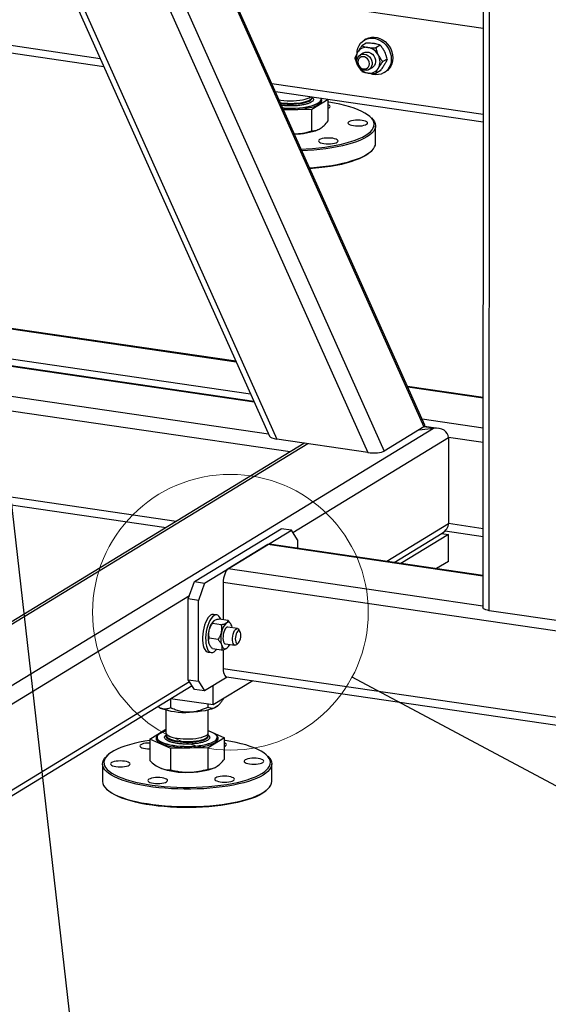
# Model space of a CAD drawing. Header units: millimetres. Extents: x 5 to 589, y 5 to 415.
# Tile 20 of 85: x 168 to 185, y 270 to 301. Entities that reach past the tile are written whole.
import ezdxf

# ---------------------------------------------------------------- set-up
doc = ezdxf.new("R2010")
doc.units = ezdxf.units.MM
doc.layers.add('TRAIT-FORT', color=4, linetype='Continuous', lineweight=25)
doc.dimstyles.new('SLDDIMSTYLE4', dxfattribs={"dimtxt": 0.18, "dimasz": 2, "dimexe": 0, "dimexo": 0.0625, "dimgap": 0, "dimtad": 0, "dimtih": 1, "dimtoh": 1, "dimdec": 0, "dimrnd": 1e-09, "dimzin": 0, "dimdsep": 46, "dimtxsty": 'Standard', "dimblk1": 'NONE', "dimblk2": 'NONE', "dimsah": 1, "dimcen": 0.09, "dimadec": 0, "dimazin": 0, "dimtfac": 2, "dimtdec": 0, "dimtofl": 0, "dimtmove": 0, "dimatfit": 3, "dimldrblk": 'NONE', "dimfxl": 1, "dimfrac": 2, "dimtolj": 1, "dimtzin": 0, "dimarcsym": 0})

# ---------------------------------------------------------------- blocks, each defined once
blk = doc.blocks.new('_None')

msp = doc.modelspace()

# ---------------------------------------------------------------- linework, layer by layer
at = {"color": 7, "linetype": 'Continuous', "lineweight": 18}
msp.add_circle((174.842, 282.255), 4.25, dxfattribs=at)
at = {"layer": 'TRAIT-FORT', "color": 4, "linetype": 'Continuous', "lineweight": 25}
for p, q in [((169.152, 303.07), (176.048, 287.68)), ((169.352, 303.041), (176.275, 287.59)), ((172.158, 302.631), (179.081, 287.18)), ((172.717, 302.55), (179.584, 287.222)), ((174.382, 302.307), (180.806, 287.968)), ((180.835, 288.022), (174.439, 302.299)), ((174.843, 301.397), (182.632, 300.26)), ((182.632, 301.071), (182.628, 282.397)), ((160.223, 300.875), (170.83, 299.326)), ((182.823, 282.303), (182.827, 300.978)), ((159.911, 300.684), (170.943, 299.074)), ((179.016, 299.916), (178.969, 299.887)), ((179.032, 299.794), (178.897, 299.712)), ((179.46, 299.732), (179.326, 299.649)), ((178.947, 299.492), (178.842, 299.428)), ((179.675, 299.306), (179.54, 299.224)), ((179.114, 298.982), (179.219, 299.046)), ((179.46, 298.943), (179.325, 298.861)), ((179.58, 298.885), (179.628, 298.914)), ((176.116, 298.555), (182.631, 297.604)), ((176.229, 298.302), (182.631, 297.368)), ((177.86, 298.057), (177.353, 297.748)), ((177.36, 298.108), (177.36, 298.134)), ((177.636, 298.063), (177.636, 298.067)), ((177.837, 298.067), (177.86, 298.057)), ((177.86, 297.4), (177.86, 298.057)), ((177.353, 297.748), (176.485, 297.73)), ((177.353, 297.09), (177.353, 297.748)), ((179.186, 297.492), (179.145, 297.53)), ((177.549, 297.129), (177.554, 297.132)), ((179.316, 296.71), (179.317, 297.249)), ((179.144, 296.429), (179.186, 296.466)), ((175.014, 289.988), (158.813, 292.353)), ((175.023, 289.967), (158.822, 292.332)), ((175.466, 288.978), (159.265, 291.343)), ((175.568, 288.752), (159.366, 291.117)), ((175.577, 288.731), (159.375, 291.096)), ((176.02, 287.743), (159.818, 290.108)), ((176.685, 287.198), (160.033, 289.629)), ((182.629, 288.876), (180.3, 289.216)), ((182.629, 288.856), (180.31, 289.195)), ((182.629, 287.933), (180.752, 288.207)), ((159.828, 274.95), (181.099, 287.925)), ((180.806, 287.968), (179.584, 287.222)), ((180.663, 287.881), (181.099, 287.925)), ((181.099, 287.925), (180.806, 287.968)), ((181.251, 287.922), (180.827, 287.984)), ((177.107, 287.455), (164.462, 279.742)), ((164.489, 279.683), (177.224, 287.451)), ((179.081, 287.18), (176.275, 287.59)), ((176.765, 284.713), (181.564, 287.641)), ((181.564, 287.641), (181.563, 284.985)), ((182.629, 287.485), (181.564, 287.641)), ((173.172, 285.055), (161.306, 286.787)), ((161.419, 286.534), (172.859, 284.864)), ((179.661, 283.824), (181.563, 284.985)), ((182.629, 284.829), (181.563, 284.985)), ((173.735, 283.197), (176.408, 284.828)), ((174.048, 283.151), (176.721, 284.782)), ((176.721, 284.782), (176.408, 284.828)), ((176.912, 284.484), (176.721, 284.782)), ((179.887, 283.791), (181.368, 284.694)), ((181.351, 284.684), (181.563, 284.653)), ((181.458, 284.764), (182.629, 284.593)), ((182.628, 283.391), (176.045, 284.352)), ((176.912, 284.484), (176.912, 284.225)), ((181.563, 284.653), (180.1, 283.76)), ((181.563, 283.823), (181.563, 284.653)), ((175.995, 284.34), (174.773, 283.594)), ((182.628, 283.371), (175.995, 284.34)), ((181.563, 283.823), (181.197, 283.6)), ((182.628, 282.447), (174.773, 283.594)), ((173.544, 282.666), (173.735, 283.197)), ((173.735, 283.197), (174.048, 283.151)), ((174.048, 283.151), (173.857, 282.62)), ((221.572, 276.315), (174.62, 283.169)), ((174.62, 283.169), (174.62, 282.027)), ((159.987, 274.479), (173.582, 282.772)), ((173.857, 282.62), (173.544, 282.666)), ((173.544, 280.176), (173.544, 282.666)), ((173.856, 280.13), (173.857, 282.62)), ((185.323, 281.939), (182.823, 282.303)), ((174.313, 281.971), (174.31, 281.968)), ((174.421, 282.175), (174.323, 282.189)), ((174.771, 282.005), (174.496, 282.045)), ((174.562, 281.871), (174.286, 281.911)), ((175.057, 281.752), (174.764, 281.795)), ((174.859, 281.888), (174.852, 281.899)), ((175.141, 281.652), (175.103, 281.716)), ((174.46, 281.411), (174.184, 281.451)), ((174.154, 281.027), (174.251, 281.013)), ((174.204, 281.243), (174.211, 281.231)), ((174.567, 281.085), (174.291, 281.126)), ((174.62, 281.1), (174.62, 280.513)), ((174.689, 281.279), (174.982, 281.236)), ((174.729, 281.144), (174.748, 281.16)), ((174.75, 281.16), (174.753, 281.163)), ((175.036, 281.258), (175.09, 281.308)), ((221.571, 273.659), (174.62, 280.513)), ((159.987, 271.823), (173.582, 280.116)), ((173.544, 280.176), (173.856, 280.13)), ((173.735, 279.877), (173.544, 280.176)), ((173.856, 280.13), (174.047, 279.832)), ((174.747, 280.258), (174.047, 279.832)), ((175.532, 280.144), (174.307, 279.397)), ((174.722, 280.262), (221.674, 273.408)), ((159.92, 271.611), (173.661, 279.993)), ((174.047, 279.832), (173.735, 279.877)), ((174.307, 279.397), (174.307, 279.99)), ((174.307, 279.397), (172.997, 279.588)), ((173.001, 279.306), (173.001, 279.587)), ((172.856, 279.242), (172.856, 278.543)), ((174.153, 279.33), (174.153, 279.419)), ((174.16, 278.543), (174.161, 279.242)), ((174.458, 279.375), (174.468, 279.383)), ((172.356, 278.341), (172.856, 278.646)), ((174.16, 278.609), (174.66, 278.388)), ((173.001, 278.055), (172.356, 278.341)), ((172.356, 278.341), (172.356, 277.683)), ((172.58, 278.398), (172.58, 278.393)), ((172.603, 278.458), (172.598, 278.454)), ((172.856, 278.464), (172.856, 278.439)), ((174.66, 278.388), (174.153, 278.078)), ((174.16, 278.439), (174.16, 278.464)), ((174.419, 278.453), (174.414, 278.458)), ((174.436, 278.393), (174.436, 278.397)), ((174.66, 277.73), (174.66, 278.388)), ((174.153, 278.078), (173.001, 278.055)), ((173.001, 277.397), (173.001, 278.055)), ((174.153, 277.421), (174.153, 278.078)), ((171.071, 277.861), (171.03, 277.824)), ((175.986, 277.823), (175.945, 277.86)), ((170.899, 277.58), (170.899, 277.041)), ((174.349, 277.46), (174.355, 277.462)), ((176.117, 277.04), (176.117, 277.579)), ((171.03, 276.798), (171.071, 276.76)), ((175.945, 276.759), (175.986, 276.797))]:
    msp.add_line(p, q, dxfattribs=at)
at = {"layer": 'TRAIT-FORT', "color": 4, "linetype": 'Continuous', "lineweight": 25, "flags": 128}
for points in [[(178.747, 299.489), (178.754, 299.552), (178.775, 299.639), (178.81, 299.718), (178.857, 299.789), (178.916, 299.849), (178.984, 299.896), (179.061, 299.929), (179.143, 299.947), (179.229, 299.95), (179.316, 299.938), (179.402, 299.911), (179.484, 299.869), (179.561, 299.814), (179.63, 299.747), (179.689, 299.671), (179.737, 299.586), (179.772, 299.497), (179.794, 299.404), (179.801, 299.311), (179.795, 299.219), (179.773, 299.133), (179.739, 299.053), (179.691, 298.982), (179.633, 298.922), (179.564, 298.875), (179.488, 298.842), (179.405, 298.824), (179.319, 298.821), (179.232, 298.833), (179.146, 298.861), (179.125, 298.87)], [(179.016, 299.916), (179.032, 299.925), (179.109, 299.958), (179.191, 299.977), (179.277, 299.98), (179.364, 299.967), (179.45, 299.94), (179.532, 299.898), (179.609, 299.843), (179.678, 299.776), (179.737, 299.7), (179.785, 299.616), (179.82, 299.526), (179.842, 299.433), (179.849, 299.34), (179.842, 299.248), (179.821, 299.162), (179.786, 299.082), (179.739, 299.011), (179.68, 298.952), (179.628, 298.914)], [(178.744, 299.239), (178.751, 299.3), (178.773, 299.355), (178.807, 299.401), (178.853, 299.434), (178.906, 299.453), (178.964, 299.456), (179.022, 299.443), (179.078, 299.416), (179.128, 299.375), (179.168, 299.324), (179.196, 299.265), (179.211, 299.202), (179.211, 299.14), (179.196, 299.082), (179.168, 299.031), (179.128, 298.991), (179.078, 298.965), (179.022, 298.954), (178.963, 298.959), (178.906, 298.979), (178.853, 299.013), (178.807, 299.06), (178.773, 299.115), (178.751, 299.176), (178.744, 299.239)], [(178.774, 299.213), (178.781, 299.16), (178.802, 299.108), (178.834, 299.063), (178.877, 299.028), (178.925, 299.006), (178.975, 298.999), (179.023, 299.007), (179.065, 299.03), (179.097, 299.065), (179.118, 299.11), (179.125, 299.162), (179.118, 299.216), (179.097, 299.267), (179.065, 299.312), (179.023, 299.347), (178.975, 299.369), (178.925, 299.376), (178.877, 299.368), (178.834, 299.346), (178.802, 299.31), (178.781, 299.265), (178.774, 299.213)], [(178.947, 299.492), (178.997, 299.513), (179.054, 299.521), (179.113, 299.512), (179.17, 299.488), (179.221, 299.451), (179.264, 299.402), (179.295, 299.344), (179.313, 299.282), (179.317, 299.219), (179.306, 299.16), (179.281, 299.107), (179.244, 299.064), (179.219, 299.046)], [(176.342, 298.051), (176.399, 298.041), (176.491, 298.029), (176.587, 298.021), (176.686, 298.018), (176.786, 298.019), (176.884, 298.025), (176.978, 298.035), (177.065, 298.05), (177.144, 298.068), (177.213, 298.089), (177.27, 298.114), (177.314, 298.14), (177.318, 298.143)], [(176.38, 297.966), (176.422, 297.959), (176.514, 297.948), (176.612, 297.941), (176.711, 297.939), (176.811, 297.942), (176.908, 297.949), (177, 297.96), (177.086, 297.975), (177.163, 297.994), (177.229, 298.016), (177.282, 298.042), (177.323, 298.069), (177.349, 298.098), (177.36, 298.127), (177.36, 298.137)], [(176.392, 297.938), (176.399, 297.937), (176.491, 297.925), (176.587, 297.917), (176.686, 297.914), (176.786, 297.915), (176.884, 297.921), (176.978, 297.931), (177.065, 297.946), (177.144, 297.964), (177.213, 297.985), (177.27, 298.01), (177.314, 298.037), (177.344, 298.065), (177.358, 298.095), (177.36, 298.111)], [(176.454, 297.801), (176.496, 297.798), (176.613, 297.792), (176.732, 297.79), (176.851, 297.793), (176.967, 297.801), (177.079, 297.813), (177.184, 297.829), (177.282, 297.849), (177.371, 297.873), (177.449, 297.9), (177.514, 297.93), (177.566, 297.962), (177.604, 297.995), (177.628, 298.03), (177.636, 298.065), (177.63, 298.098)], [(176.456, 297.797), (176.496, 297.793), (176.613, 297.788), (176.732, 297.786), (176.851, 297.789), (176.967, 297.797), (177.079, 297.809), (177.184, 297.825), (177.282, 297.845), (177.371, 297.869), (177.449, 297.896), (177.514, 297.926), (177.566, 297.957), (177.604, 297.991), (177.628, 298.026), (177.636, 298.061), (177.636, 298.063)], [(177.569, 297.908), (177.616, 297.942), (177.648, 297.977), (177.664, 298.014), (177.665, 298.05), (177.65, 298.087), (177.644, 298.096)], [(176.474, 297.757), (176.549, 297.752), (176.672, 297.748), (176.794, 297.749), (176.916, 297.755), (177.034, 297.765), (177.146, 297.779), (177.252, 297.798), (177.348, 297.821), (177.434, 297.847), (177.508, 297.876), (177.569, 297.908)], [(179.012, 296.955), (179.093, 297.009), (179.159, 297.065), (179.21, 297.122), (179.246, 297.181), (179.267, 297.24), (179.273, 297.299), (179.263, 297.358), (179.238, 297.417), (179.197, 297.475), (179.142, 297.532), (179.072, 297.588), (178.988, 297.641), (178.89, 297.693), (178.779, 297.742), (178.655, 297.789), (178.52, 297.832), (178.374, 297.873), (178.217, 297.909), (178.052, 297.942), (177.879, 297.972), (177.86, 297.974)], [(177.86, 297.79), (177.888, 297.804), (177.911, 297.824), (177.919, 297.844), (177.912, 297.864), (177.89, 297.883), (177.86, 297.898)], [(179.042, 297.293), (179.064, 297.312), (179.072, 297.333), (179.065, 297.353), (179.043, 297.372), (179.007, 297.389), (178.959, 297.404), (178.902, 297.415), (178.838, 297.421), (178.77, 297.424), (178.702, 297.422), (178.638, 297.415), (178.58, 297.404), (178.531, 297.39), (178.495, 297.373), (178.472, 297.354), (178.464, 297.334), (178.471, 297.313), (178.493, 297.294), (178.529, 297.277), (178.577, 297.263), (178.634, 297.252), (178.699, 297.245), (178.766, 297.242), (178.834, 297.244), (178.899, 297.251), (178.956, 297.262), (179.005, 297.276), (179.042, 297.293)], [(179.186, 297.492), (179.191, 297.488), (179.245, 297.43), (179.284, 297.372), (179.308, 297.313), (179.316, 297.253), (179.31, 297.193), (179.288, 297.134), (179.251, 297.076), (179.199, 297.018), (179.132, 296.962), (179.051, 296.907)], [(177.023, 296.532), (177.18, 296.539), (177.374, 296.552), (177.564, 296.57), (177.749, 296.592), (177.928, 296.618), (178.099, 296.648), (178.262, 296.682), (178.415, 296.72), (178.558, 296.761), (178.691, 296.805), (178.811, 296.852), (178.918, 296.902), (179.012, 296.955)], [(179.051, 296.907), (178.957, 296.855), (178.849, 296.805), (178.729, 296.757), (178.597, 296.713), (178.453, 296.671), (178.3, 296.633), (178.137, 296.598), (177.966, 296.568), (177.787, 296.541), (177.602, 296.518), (177.412, 296.5), (177.217, 296.486), (177.047, 296.478)], [(178.135, 296.74), (178.157, 296.759), (178.166, 296.779), (178.158, 296.799), (178.136, 296.819), (178.1, 296.836), (178.052, 296.85), (177.995, 296.861), (177.931, 296.868), (177.863, 296.871), (177.795, 296.868), (177.731, 296.862), (177.673, 296.851), (177.624, 296.837), (177.588, 296.82), (177.565, 296.801), (177.557, 296.78), (177.564, 296.76), (177.586, 296.741), (177.622, 296.724), (177.67, 296.709), (177.727, 296.698), (177.792, 296.691), (177.859, 296.689), (177.927, 296.691), (177.992, 296.698), (178.05, 296.709), (178.098, 296.723), (178.135, 296.74)], [(179.051, 296.368), (179.132, 296.422), (179.199, 296.479), (179.251, 296.536), (179.288, 296.595), (179.31, 296.654), (179.316, 296.71)], [(177.283, 295.951), (177.412, 295.961), (177.602, 295.979), (177.787, 296.001), (177.966, 296.028), (178.137, 296.059), (178.3, 296.093), (178.453, 296.131), (178.596, 296.173), (178.729, 296.218), (178.849, 296.265), (178.957, 296.315), (179.051, 296.368)], [(179.012, 296.332), (178.918, 296.28), (178.811, 296.23), (178.69, 296.183), (178.558, 296.138), (178.415, 296.097), (178.262, 296.059), (178.099, 296.025), (177.928, 295.995), (177.749, 295.969), (177.564, 295.947), (177.374, 295.93), (177.295, 295.924)], [(179.144, 296.429), (179.093, 296.386), (179.012, 296.332)], [(176.045, 284.352), (176.025, 284.351), (175.995, 284.34)], [(174.773, 283.594), (174.743, 283.57), (174.715, 283.533), (174.688, 283.486), (174.665, 283.431), (174.646, 283.369), (174.632, 283.303), (174.623, 283.235), (174.62, 283.169)], [(182.823, 282.303), (182.765, 282.314), (182.715, 282.328), (182.675, 282.345), (182.647, 282.363), (182.631, 282.383), (182.628, 282.397)], [(174.323, 282.189), (174.315, 282.19), (174.274, 282.185), (174.231, 282.164), (174.189, 282.128), (174.148, 282.078), (174.11, 282.015), (174.075, 281.941), (174.044, 281.857), (174.019, 281.768), (174, 281.673), (173.987, 281.577), (173.981, 281.482), (173.982, 281.39), (173.99, 281.304), (174.005, 281.227), (174.026, 281.16), (174.053, 281.105), (174.086, 281.063), (174.122, 281.037), (174.154, 281.027)], [(174.55, 282.037), (174.548, 282.042), (174.521, 282.097), (174.489, 282.138), (174.452, 282.165), (174.413, 282.175), (174.371, 282.17), (174.329, 282.149), (174.287, 282.113), (174.246, 282.063), (174.207, 282), (174.172, 281.926), (174.142, 281.843), (174.116, 281.753), (174.097, 281.659), (174.084, 281.563), (174.079, 281.468), (174.08, 281.376), (174.088, 281.29), (174.103, 281.213), (174.124, 281.145), (174.151, 281.09), (174.183, 281.049), (174.219, 281.023), (174.259, 281.012), (174.3, 281.017), (174.343, 281.038), (174.385, 281.074), (174.414, 281.108)], [(174.882, 281.834), (174.869, 281.868), (174.853, 281.897), (174.835, 281.919), (174.815, 281.935), (174.794, 281.944), (174.771, 281.946), (174.748, 281.941), (174.724, 281.929)], [(174.764, 281.795), (174.739, 281.792), (174.711, 281.774), (174.683, 281.74), (174.658, 281.694), (174.637, 281.638), (174.622, 281.576), (174.614, 281.511), (174.612, 281.448), (174.618, 281.39), (174.631, 281.342), (174.649, 281.306), (174.673, 281.284), (174.689, 281.279)], [(174.897, 281.775), (174.893, 281.794), (174.882, 281.834)], [(175.036, 281.258), (175.028, 281.251), (175, 281.237), (174.972, 281.238), (174.948, 281.256), (174.928, 281.289), (174.914, 281.334), (174.906, 281.39), (174.906, 281.452), (174.912, 281.517), (174.926, 281.58), (174.945, 281.638), (174.969, 281.687), (174.996, 281.724), (175.025, 281.746), (175.053, 281.752), (175.08, 281.743), (175.102, 281.717), (175.103, 281.716)], [(175.164, 281.541), (175.16, 281.591), (175.15, 281.632), (175.133, 281.662), (175.113, 281.677), (175.089, 281.677), (175.065, 281.662), (175.041, 281.632), (175.021, 281.59), (175.005, 281.54), (174.995, 281.485), (174.992, 281.43), (174.996, 281.38), (175.006, 281.338), (175.023, 281.309), (175.044, 281.293), (175.067, 281.293), (175.092, 281.309), (175.115, 281.339), (175.135, 281.381), (175.151, 281.431), (175.161, 281.486), (175.164, 281.541)], [(174.204, 281.243), (174.194, 281.262), (174.18, 281.297)], [(174.571, 281.24), (174.584, 281.205), (174.6, 281.177), (174.618, 281.154), (174.638, 281.139), (174.66, 281.129), (174.682, 281.127), (174.705, 281.132), (174.729, 281.144)], [(174.62, 280.513), (174.623, 280.45), (174.632, 280.393), (174.646, 280.344), (174.665, 280.306), (174.688, 280.278), (174.714, 280.264), (174.722, 280.262)], [(172.679, 279.302), (172.613, 279.335), (172.598, 279.345)], [(174.407, 279.337), (174.342, 279.303), (174.263, 279.272), (174.17, 279.244), (174.067, 279.221), (173.954, 279.201), (173.833, 279.186), (173.707, 279.176), (173.577, 279.171)], [(174.458, 279.375), (174.456, 279.373), (174.407, 279.337)], [(172.674, 278.519), (172.629, 278.486), (172.598, 278.452), (172.582, 278.417), (172.582, 278.381), (172.596, 278.346), (172.626, 278.312), (172.67, 278.279), (172.727, 278.248), (172.798, 278.219), (172.88, 278.194), (172.973, 278.171), (173.074, 278.153), (173.183, 278.138), (173.296, 278.128), (173.414, 278.122), (173.533, 278.121), (173.651, 278.124), (173.767, 278.132), (173.879, 278.144), (173.985, 278.16), (174.083, 278.18), (174.171, 278.204), (174.249, 278.23), (174.314, 278.26), (174.367, 278.292), (174.405, 278.325), (174.428, 278.36), (174.436, 278.396), (174.43, 278.431), (174.407, 278.466), (174.371, 278.5), (174.32, 278.532), (174.255, 278.562), (174.179, 278.589), (174.16, 278.594)], [(172.356, 278.305), (172.202, 278.28), (172.035, 278.248), (171.876, 278.212), (171.728, 278.173), (171.59, 278.13), (171.464, 278.084), (171.35, 278.035), (171.249, 277.984), (171.162, 277.931), (171.088, 277.876), (171.03, 277.819), (170.986, 277.761), (170.957, 277.702), (170.944, 277.643), (170.946, 277.584), (170.964, 277.525), (170.996, 277.466), (171.044, 277.409), (171.107, 277.352), (171.184, 277.298), (171.276, 277.245), (171.38, 277.194), (171.498, 277.147), (171.627, 277.101), (171.768, 277.06), (171.919, 277.021), (172.08, 276.986), (172.249, 276.955), (172.426, 276.928), (172.61, 276.905), (172.799, 276.886), (172.992, 276.872), (173.188, 276.862), (173.386, 276.857), (173.585, 276.857), (173.784, 276.861), (173.981, 276.869), (174.175, 276.882), (174.365, 276.9), (174.549, 276.922), (174.728, 276.948), (174.899, 276.978), (175.062, 277.012), (175.215, 277.05), (175.359, 277.091), (175.491, 277.136), (175.611, 277.183), (175.718, 277.233), (175.813, 277.285), (175.813, 277.285)], [(172.598, 278.454), (172.582, 278.439), (172.558, 278.403), (172.55, 278.366), (172.557, 278.33), (172.579, 278.293), (172.617, 278.259), (172.67, 278.226), (172.737, 278.195), (172.816, 278.167), (172.906, 278.142), (173.006, 278.121), (173.115, 278.104), (173.23, 278.091), (173.35, 278.082), (173.472, 278.078), (173.595, 278.079), (173.716, 278.085), (173.834, 278.095), (173.947, 278.11), (174.052, 278.129), (174.149, 278.151), (174.235, 278.177), (174.309, 278.207), (174.37, 278.239)], [(172.58, 278.393), (172.582, 278.377), (172.596, 278.342), (172.626, 278.308), (172.67, 278.275), (172.727, 278.244), (172.798, 278.215), (172.88, 278.19), (172.973, 278.167), (173.074, 278.149), (173.183, 278.134), (173.296, 278.124), (173.414, 278.118), (173.533, 278.117), (173.651, 278.12), (173.767, 278.127), (173.879, 278.139), (173.985, 278.156), (174.083, 278.176), (174.171, 278.199), (174.249, 278.226), (174.314, 278.256), (174.367, 278.288), (174.405, 278.321), (174.428, 278.356), (174.436, 278.392), (174.436, 278.393)], [(172.856, 278.543), (172.856, 278.542), (172.864, 278.512), (172.887, 278.483), (172.925, 278.456), (172.977, 278.43), (173.041, 278.407), (173.116, 278.387), (173.2, 278.371), (173.291, 278.359), (173.387, 278.352), (173.487, 278.348), (173.586, 278.35), (173.684, 278.355), (173.778, 278.366), (173.866, 278.38), (173.945, 278.398), (174.013, 278.42), (174.071, 278.444), (174.114, 278.471), (174.144, 278.499), (174.159, 278.529), (174.16, 278.543)], [(172.856, 278.44), (172.856, 278.438), (172.864, 278.408), (172.887, 278.379), (172.925, 278.352), (172.977, 278.326), (173.041, 278.303), (173.116, 278.284), (173.2, 278.268), (173.291, 278.256), (173.387, 278.248), (173.487, 278.245), (173.586, 278.246), (173.684, 278.252), (173.778, 278.262), (173.866, 278.276), (173.945, 278.294), (174.013, 278.316), (174.071, 278.34), (174.114, 278.367), (174.144, 278.395), (174.159, 278.425), (174.16, 278.441)], [(172.87, 278.504), (172.86, 278.486), (172.857, 278.456), (172.869, 278.426), (172.896, 278.397), (172.937, 278.37), (172.992, 278.345), (173.058, 278.323), (173.136, 278.304), (173.222, 278.289)], [(173.222, 278.289), (173.315, 278.278), (173.412, 278.272), (173.512, 278.27), (173.611, 278.272), (173.708, 278.279), (173.801, 278.29), (173.886, 278.305), (173.963, 278.325), (174.029, 278.347), (174.083, 278.372), (174.123, 278.399), (174.149, 278.428), (174.16, 278.457), (174.156, 278.487), (174.147, 278.503)], [(174.37, 278.239), (174.416, 278.272), (174.448, 278.308), (174.465, 278.344), (174.465, 278.381), (174.45, 278.417), (174.42, 278.453), (174.419, 278.453)], [(175.813, 277.285), (175.893, 277.339), (175.959, 277.395), (176.01, 277.453), (176.047, 277.511), (176.068, 277.57), (176.073, 277.629), (176.063, 277.688), (176.038, 277.747), (175.998, 277.805), (175.942, 277.862), (175.872, 277.918), (175.788, 277.972), (175.69, 278.023), (175.579, 278.073), (175.455, 278.119), (175.32, 278.163), (175.174, 278.203), (175.018, 278.24), (174.852, 278.273), (174.679, 278.302), (174.66, 278.305)], [(172.356, 278.223), (172.289, 278.221), (172.224, 278.215), (172.166, 278.204), (172.118, 278.19), (172.081, 278.173), (172.058, 278.153), (172.05, 278.133), (172.058, 278.113), (172.08, 278.094), (172.116, 278.076), (172.164, 278.062), (172.221, 278.051), (172.285, 278.044), (172.353, 278.042), (172.356, 278.042)], [(174.66, 278.121), (174.688, 278.135), (174.711, 278.154), (174.719, 278.174), (174.712, 278.194), (174.69, 278.214), (174.66, 278.228)], [(175.852, 277.238), (175.757, 277.185), (175.649, 277.135), (175.529, 277.088), (175.397, 277.043), (175.254, 277.001), (175.1, 276.963), (174.937, 276.929), (174.766, 276.898), (174.587, 276.871), (174.402, 276.849), (174.212, 276.831), (174.018, 276.817), (173.82, 276.807), (173.621, 276.803), (173.421, 276.802), (173.222, 276.807), (173.024, 276.815), (172.83, 276.829), (172.639, 276.846), (172.453, 276.868), (172.273, 276.895), (172.101, 276.925), (171.937, 276.959), (171.782, 276.997), (171.638, 277.038), (171.504, 277.082), (171.382, 277.129), (171.273, 277.179), (171.176, 277.232), (171.093, 277.286), (171.025, 277.342), (170.971, 277.399), (170.932, 277.458), (170.908, 277.517), (170.899, 277.576), (170.906, 277.636), (170.928, 277.695), (170.965, 277.754), (171.017, 277.811), (171.03, 277.824)], [(175.842, 277.624), (175.865, 277.643), (175.873, 277.663), (175.866, 277.683), (175.843, 277.702), (175.807, 277.72), (175.76, 277.734), (175.702, 277.745), (175.638, 277.752), (175.57, 277.754), (175.502, 277.752), (175.438, 277.746), (175.38, 277.735), (175.332, 277.721), (175.295, 277.703), (175.272, 277.684), (175.264, 277.664), (175.271, 277.644), (175.293, 277.625), (175.329, 277.607), (175.377, 277.593), (175.435, 277.582), (175.499, 277.575), (175.567, 277.573), (175.634, 277.575), (175.699, 277.581), (175.757, 277.592), (175.805, 277.606), (175.842, 277.624)], [(175.986, 277.823), (175.991, 277.818), (176.045, 277.761), (176.084, 277.702), (176.108, 277.643), (176.117, 277.583), (176.11, 277.524), (176.088, 277.465), (176.051, 277.406), (175.999, 277.348), (175.933, 277.292), (175.852, 277.238)], [(171.721, 277.539), (171.744, 277.559), (171.752, 277.579), (171.745, 277.599), (171.723, 277.618), (171.687, 277.635), (171.639, 277.65), (171.581, 277.661), (171.517, 277.668), (171.45, 277.67), (171.382, 277.668), (171.317, 277.661), (171.259, 277.651), (171.211, 277.636), (171.174, 277.619), (171.151, 277.6), (171.143, 277.58), (171.151, 277.56), (171.173, 277.54), (171.209, 277.523), (171.257, 277.509), (171.314, 277.498), (171.378, 277.491), (171.446, 277.489), (171.514, 277.491), (171.578, 277.497), (171.636, 277.508), (171.685, 277.522), (171.721, 277.539)], [(173.577, 277.324), (173.707, 277.329), (173.833, 277.339), (173.953, 277.354), (174.067, 277.374), (174.17, 277.398), (174.262, 277.425), (174.341, 277.456), (174.349, 277.46)], [(172.875, 277.028), (172.897, 277.047), (172.905, 277.068), (172.898, 277.088), (172.876, 277.107), (172.84, 277.124), (172.792, 277.139), (172.735, 277.15), (172.671, 277.157), (172.603, 277.159), (172.535, 277.157), (172.471, 277.15), (172.413, 277.139), (172.364, 277.125), (172.328, 277.108), (172.305, 277.089), (172.297, 277.069), (172.304, 277.049), (172.326, 277.029), (172.362, 277.012), (172.41, 276.998), (172.467, 276.987), (172.532, 276.98), (172.599, 276.977), (172.667, 276.98), (172.732, 276.986), (172.789, 276.997), (172.838, 277.011), (172.875, 277.028)], [(174.935, 277.07), (174.958, 277.089), (174.966, 277.11), (174.959, 277.13), (174.936, 277.149), (174.9, 277.166), (174.853, 277.181), (174.795, 277.192), (174.731, 277.199), (174.663, 277.201), (174.595, 277.199), (174.531, 277.192), (174.473, 277.182), (174.425, 277.167), (174.388, 277.15), (174.365, 277.131), (174.357, 277.111), (174.364, 277.091), (174.386, 277.071), (174.422, 277.054), (174.47, 277.04), (174.528, 277.029), (174.592, 277.022), (174.66, 277.019), (174.727, 277.022), (174.792, 277.028), (174.85, 277.039), (174.898, 277.053), (174.935, 277.07)], [(170.899, 277.041), (170.899, 277.037), (170.908, 276.977), (170.932, 276.918), (170.971, 276.86), (171.025, 276.802), (171.093, 276.746), (171.176, 276.692), (171.272, 276.64), (171.382, 276.59), (171.504, 276.543), (171.638, 276.498), (171.782, 276.457), (171.937, 276.419), (172.101, 276.385), (172.273, 276.355), (172.453, 276.329), (172.639, 276.307), (172.829, 276.289), (173.024, 276.276), (173.222, 276.267), (173.421, 276.263), (173.621, 276.263), (173.82, 276.268), (174.018, 276.277), (174.212, 276.291), (174.402, 276.309), (174.587, 276.332), (174.766, 276.359), (174.937, 276.389), (175.1, 276.424), (175.253, 276.462), (175.397, 276.503), (175.529, 276.548), (175.649, 276.596), (175.757, 276.646), (175.852, 276.698)], [(175.852, 276.698), (175.932, 276.753), (175.999, 276.809), (176.051, 276.867), (176.088, 276.925), (176.11, 276.984), (176.117, 277.04)], [(175.813, 276.662), (175.718, 276.61), (175.611, 276.56), (175.491, 276.513), (175.359, 276.469), (175.215, 276.428), (175.062, 276.39), (174.899, 276.356), (174.728, 276.326), (174.549, 276.299), (174.364, 276.278), (174.174, 276.26), (173.981, 276.247), (173.784, 276.238), (173.585, 276.234), (173.386, 276.235), (173.188, 276.24), (172.992, 276.25), (172.799, 276.264), (172.61, 276.282), (172.426, 276.305), (172.249, 276.332), (172.08, 276.364), (171.919, 276.399), (171.768, 276.437), (171.627, 276.479), (171.497, 276.524), (171.38, 276.572), (171.275, 276.622), (171.184, 276.675), (171.107, 276.73), (171.071, 276.76)], [(175.945, 276.759), (175.893, 276.717), (175.813, 276.662)]]:
    msp.add_lwpolyline(points, dxfattribs=at)
at = {"layer": 'TRAIT-FORT', "color": 4, "linetype": 'Continuous', "lineweight": 25}
for centre, radius, start, end in [((179.032, 299.354), 0.313, 80.5744, 149.5242), ((179.006, 299.228), 0.442, 25.6344, 79.9358), ((179.127, 299.316), 0.415, 151.6137, 208.3646), ((179.04, 299.222), 0.415, 331.6137, 28.3646), ((179.16, 299.31), 0.442, 205.6344, 259.9358), ((179.134, 299.184), 0.313, 260.5744, 329.5242), ((176.828, 298.987), 1.993, 269.64, 291.212), ((174.666, 281.623), 0.493, 132.4335, 172.2171), ((175.057, 281.565), 0.493, 132.4335, 172.2171), ((174.945, 281.498), 0.791, 165.9961, 194.7505), ((175.335, 281.441), 0.791, 165.9961, 194.7505), ((174.535, 281.395), 0.317, 307.7005, 334.6681), ((173.456, 281.48), 2.313, 250.3752, 273.0144), ((173.068, 277.826), 0.797, 105.4332, 119.621), ((173.455, 279.633), 2.313, 250.3752, 273.0144)]:
    msp.add_arc(centre, radius, start, end, dxfattribs=at)
for centre, major_axis, ratio, start_param, end_param in [((180.455, 288.019), (0.383, -0.011), 0.276572, 5.88003, 6.41558), ((181.098, 287.593), (0.461, 0.094), 0.698974, 6.141302, 7.712098), ((181.098, 287.593), (0.461, 0.094), 0.698974, 6.141302, 7.712098), ((176.428, 287.683), (0.383, -0.011), 0.276572, 3.273988, 4.309233), ((177.377, 287.213), (0.461, 0.094), 0.698974, 2.001349, 2.047417), ((177.377, 287.213), (0.461, 0.094), 0.698974, 2.001349, 2.047417), ((179.233, 287.274), (0.383, -0.011), 0.276572, 4.309233, 5.88003), ((181.098, 284.937), (0.461, 0.094), 0.698974, 5.18901, 6.141302), ((181.098, 284.937), (0.461, 0.094), 0.698974, 5.18901, 6.141302)]:
    msp.add_ellipse(centre, major_axis=major_axis, ratio=ratio, start_param=start_param, end_param=end_param, dxfattribs=at)
for points, knots in [([(178.897, 299.712), (178.876, 299.683), (178.833, 299.624), (178.788, 299.557), (178.766, 299.521), (178.762, 299.513)], [0, 0, 0, 0, 0.432385, 0.879554, 1, 1, 1, 1]), ([(178.897, 299.712), (178.917, 299.705), (178.952, 299.692), (179.015, 299.675), (179.06, 299.667), (179.083, 299.663)], [0, 0, 0, 0, 0.370457, 0.681018, 1, 1, 1, 1]), ([(179.274, 299.78), (179.25, 299.783), (179.202, 299.789), (179.12, 299.793), (179.063, 299.794), (179.032, 299.794)], [0, 0, 0, 0, 0.3099902, 0.6295459, 1, 1, 1, 1]), ([(179.083, 299.663), (179.087, 299.663), (179.117, 299.659), (179.178, 299.653), (179.246, 299.65), (179.296, 299.649), (179.316, 299.649), (179.326, 299.649)], [0, 0, 0, 0, 0.048367, 0.399313, 0.762932, 0.881377, 1, 1, 1, 1]), ([(179.46, 299.732), (179.448, 299.736), (179.418, 299.748), (179.361, 299.764), (179.308, 299.775), (179.278, 299.779), (179.274, 299.78)], [0, 0, 0, 0, 0.237039, 0.589019, 0.951631, 1, 1, 1, 1]), ([(179.326, 299.649), (179.334, 299.616), (179.35, 299.549), (179.38, 299.471), (179.4, 299.428), (179.405, 299.419)], [0, 0, 0, 0, 0.432385, 0.879554, 1, 1, 1, 1]), ([(179.596, 299.536), (179.575, 299.572), (179.535, 299.645), (179.485, 299.703), (179.46, 299.732)], [0, 0, 0, 0, 0.504, 1, 1, 1, 1]), ([(179.675, 299.306), (179.669, 299.328), (179.662, 299.361), (179.648, 299.406), (179.633, 299.451), (179.617, 299.491), (179.602, 299.522), (179.598, 299.531), (179.596, 299.536)], [0, 0, 0, 0, 0.287529, 0.432261, 0.575448, 0.879653, 0.939787, 1, 1, 1, 1]), ([(178.762, 299.513), (178.745, 299.482), (178.71, 299.421), (178.692, 299.373), (178.683, 299.349)], [0, 0, 0, 0, 0.504, 1, 1, 1, 1]), ([(178.762, 299.119), (178.745, 299.157), (178.71, 299.234), (178.692, 299.311), (178.683, 299.349)], [0, 0, 0, 0, 0.504, 1, 1, 1, 1]), ([(179.405, 299.419), (179.425, 299.383), (179.466, 299.311), (179.515, 299.253), (179.54, 299.224)], [0, 0, 0, 0, 0.504, 1, 1, 1, 1]), ([(179.405, 299.025), (179.425, 299.058), (179.466, 299.123), (179.515, 299.19), (179.54, 299.224)], [0, 0, 0, 0, 0.504, 1, 1, 1, 1]), ([(179.675, 299.306), (179.666, 299.285), (179.65, 299.243), (179.621, 299.185), (179.6, 299.149), (179.596, 299.142)], [0, 0, 0, 0, 0.432385, 0.879554, 1, 1, 1, 1]), ([(178.897, 298.923), (178.876, 298.948), (178.833, 299), (178.788, 299.068), (178.766, 299.11), (178.762, 299.119)], [0, 0, 0, 0, 0.432385, 0.879554, 1, 1, 1, 1]), ([(178.897, 298.923), (178.916, 298.916), (178.952, 298.903), (179.014, 298.886), (179.06, 298.879), (179.083, 298.875)], [0, 0, 0, 0, 0.370457, 0.681018, 1, 1, 1, 1]), ([(179.325, 298.861), (179.334, 298.882), (179.35, 298.924), (179.38, 298.982), (179.4, 299.018), (179.405, 299.025)], [0, 0, 0, 0, 0.432385, 0.879554, 1, 1, 1, 1]), ([(179.596, 299.142), (179.575, 299.109), (179.534, 299.043), (179.485, 298.976), (179.46, 298.943)], [0, 0, 0, 0, 0.504, 1, 1, 1, 1]), ([(179.083, 298.875), (179.087, 298.874), (179.117, 298.87), (179.177, 298.864), (179.256, 298.861), (179.306, 298.861), (179.325, 298.861)], [0, 0, 0, 0, 0.048369, 0.39933, 0.762965, 1, 1, 1, 1]), ([(177.365, 298.135), (177.365, 298.135), (177.386, 298.122), (177.401, 298.093), (177.406, 298.051), (177.384, 298.012), (177.35, 297.987), (177.333, 297.976)], [0, 0, 0, 0, 0.004356, 0.26593, 0.522068, 0.767983, 1, 1, 1, 1]), ([(177.333, 297.976), (177.312, 297.965), (177.27, 297.942), (177.178, 297.912), (177.066, 297.887), (176.935, 297.869), (176.796, 297.86), (176.656, 297.859), (176.528, 297.865), (176.453, 297.875), (176.419, 297.879)], [0, 0, 0, 0, 0.118427, 0.243948, 0.374688, 0.508202, 0.641716, 0.772455, 0.897976, 1, 1, 1, 1]), ([(177.606, 297.16), (177.649, 297.19), (177.735, 297.251), (177.818, 297.35), (177.86, 297.4)], [0, 0, 0, 0, 0.4945107, 1, 1, 1, 1]), ([(177.353, 297.09), (177.394, 297.092), (177.477, 297.094), (177.563, 297.138), (177.606, 297.16)], [0, 0, 0, 0, 0.495458, 1, 1, 1, 1]), ([(176.814, 296.997), (176.898, 297.003), (177.081, 297.015), (177.257, 297.064), (177.353, 297.09)], [0, 0, 0, 0, 0.459958, 1, 1, 1, 1]), ([(174.333, 281.986), (174.332, 281.985), (174.317, 281.976), (174.298, 281.957), (174.288, 281.935), (174.286, 281.92), (174.286, 281.914), (174.286, 281.911)], [0, 0, 0, 0, 0.0483666, 0.3993128, 0.7629322, 0.8813769, 1, 1, 1, 1]), ([(174.496, 282.045), (174.472, 282.039), (174.428, 282.028), (174.372, 282.008), (174.346, 281.994), (174.333, 281.986)], [0, 0, 0, 0, 0.370457, 0.681018, 1, 1, 1, 1]), ([(174.562, 281.871), (174.577, 281.874), (174.616, 281.884), (174.671, 281.902), (174.707, 281.919), (174.722, 281.928), (174.724, 281.929)], [0, 0, 0, 0, 0.237039, 0.589019, 0.951631, 1, 1, 1, 1]), ([(174.724, 281.929), (174.734, 281.937), (174.754, 281.952), (174.769, 281.978), (174.771, 281.995), (174.771, 282.005)], [0, 0, 0, 0, 0.30999, 0.629546, 1, 1, 1, 1]), ([(174.85, 281.898), (174.846, 281.906), (174.829, 281.942), (174.797, 281.977), (174.771, 282.005)], [0, 0, 0, 0, 0.209273, 1, 1, 1, 1]), ([(174.178, 281.689), (174.172, 281.648), (174.161, 281.567), (174.176, 281.49), (174.184, 281.451)], [0, 0, 0, 0, 0.504, 1, 1, 1, 1]), ([(174.286, 281.911), (174.266, 281.881), (174.224, 281.821), (174.191, 281.744), (174.18, 281.699), (174.178, 281.689)], [0, 0, 0, 0, 0.432385, 0.879554, 1, 1, 1, 1]), ([(174.46, 281.411), (174.474, 281.43), (174.494, 281.46), (174.518, 281.501), (174.54, 281.545), (174.556, 281.584), (174.565, 281.618), (174.567, 281.627), (174.568, 281.632)], [0, 0, 0, 0, 0.287529, 0.432261, 0.575448, 0.879653, 0.939787, 1, 1, 1, 1]), ([(174.568, 281.632), (174.574, 281.673), (174.585, 281.754), (174.57, 281.832), (174.562, 281.871)], [0, 0, 0, 0, 0.504, 1, 1, 1, 1]), ([(174.18, 281.297), (174.174, 281.325), (174.162, 281.381), (174.177, 281.428), (174.184, 281.451)], [0, 0, 0, 0, 0.504, 1, 1, 1, 1]), ([(174.46, 281.411), (174.48, 281.387), (174.523, 281.337), (174.557, 281.279), (174.568, 281.246), (174.571, 281.24)], [0, 0, 0, 0, 0.432385, 0.879554, 1, 1, 1, 1]), ([(174.291, 281.126), (174.27, 281.15), (174.228, 281.199), (174.194, 281.258), (174.183, 281.29), (174.18, 281.297)], [0, 0, 0, 0, 0.4323851, 0.8795539, 1, 1, 1, 1]), ([(174.571, 281.24), (174.577, 281.212), (174.589, 281.156), (174.574, 281.109), (174.567, 281.085)], [0, 0, 0, 0, 0.504, 1, 1, 1, 1]), ([(174.567, 281.085), (174.582, 281.089), (174.621, 281.099), (174.676, 281.117), (174.712, 281.133), (174.727, 281.143), (174.729, 281.144)], [0, 0, 0, 0, 0.237039, 0.589019, 0.951631, 1, 1, 1, 1]), ([(174.407, 279.337), (174.429, 279.353), (174.473, 279.384), (174.538, 279.457), (174.592, 279.528), (174.622, 279.578), (174.633, 279.595)], [0, 0, 0, 0, 0.2819129, 0.5697088, 0.8483515, 1, 1, 1, 1]), ([(172.679, 279.302), (172.673, 279.305), (172.647, 279.316), (172.623, 279.334), (172.604, 279.348)], [0, 0, 0, 0, 0.253778, 1, 1, 1, 1]), ([(173.001, 279.306), (172.963, 279.293), (172.894, 279.269), (172.785, 279.265), (172.715, 279.289), (172.679, 279.302)], [0, 0, 0, 0, 0.371571, 0.681593, 1, 1, 1, 1]), ([(173.577, 279.171), (173.527, 279.172), (173.426, 279.174), (173.279, 279.204), (173.136, 279.248), (173.046, 279.287), (173.001, 279.306)], [0, 0, 0, 0, 0.249578, 0.504364, 0.751047, 1, 1, 1, 1]), ([(174.153, 279.33), (174.074, 279.294), (173.955, 279.239), (173.784, 279.193), (173.671, 279.174), (173.601, 279.172), (173.577, 279.171)], [0, 0, 0, 0, 0.432045, 0.654349, 0.879653, 1, 1, 1, 1]), ([(174.153, 279.33), (174.188, 279.316), (174.241, 279.296), (174.316, 279.299), (174.366, 279.314), (174.396, 279.331), (174.407, 279.337)], [0, 0, 0, 0, 0.432045, 0.654349, 0.879653, 1, 1, 1, 1]), ([(173.203, 278.211), (173.166, 278.217), (173.089, 278.23), (172.99, 278.257), (172.906, 278.291), (172.846, 278.33), (172.813, 278.371), (172.811, 278.413), (172.825, 278.444), (172.847, 278.46), (172.851, 278.463)], [0, 0, 0, 0, 0.127083, 0.261778, 0.402073, 0.545346, 0.688618, 0.828913, 0.963608, 1, 1, 1, 1]), ([(174.133, 278.306), (174.113, 278.295), (174.07, 278.272), (173.978, 278.243), (173.866, 278.218), (173.736, 278.2), (173.596, 278.19), (173.456, 278.189), (173.322, 278.196), (173.242, 278.206), (173.203, 278.211)], [0, 0, 0, 0, 0.116516, 0.240011, 0.368641, 0.5, 0.631359, 0.759989, 0.883484, 1, 1, 1, 1]), ([(174.165, 278.465), (174.166, 278.465), (174.186, 278.452), (174.201, 278.423), (174.207, 278.382), (174.184, 278.342), (174.15, 278.318), (174.133, 278.306)], [0, 0, 0, 0, 0.004356, 0.26593, 0.522068, 0.767983, 1, 1, 1, 1]), ([(172.356, 277.683), (172.408, 277.636), (172.514, 277.541), (172.623, 277.484), (172.679, 277.455)], [0, 0, 0, 0, 0.495458, 1, 1, 1, 1]), ([(174.406, 277.49), (174.449, 277.52), (174.535, 277.582), (174.618, 277.68), (174.66, 277.73)], [0, 0, 0, 0, 0.4945107, 1, 1, 1, 1]), ([(172.679, 277.455), (172.733, 277.435), (172.842, 277.396), (172.948, 277.397), (173.001, 277.397)], [0, 0, 0, 0, 0.494511, 1, 1, 1, 1]), ([(173.001, 277.397), (173.095, 277.375), (173.283, 277.331), (173.478, 277.326), (173.577, 277.324)], [0, 0, 0, 0, 0.495458, 1, 1, 1, 1]), ([(173.577, 277.324), (173.673, 277.33), (173.869, 277.343), (174.057, 277.395), (174.153, 277.421)], [0, 0, 0, 0, 0.494511, 1, 1, 1, 1]), ([(174.153, 277.421), (174.194, 277.422), (174.277, 277.425), (174.363, 277.468), (174.406, 277.49)], [0, 0, 0, 0, 0.495458, 1, 1, 1, 1])]:
    msp.add_open_spline(points, degree=3, knots=knots, dxfattribs=at)

# ---------------------------------------------------------------- leaders
at = {"color": 7, "linetype": 'Continuous', "lineweight": 18, "has_arrowhead": 0}
for points in [[(170.143, 267.669), (166.266, 301.637)], [(198.456, 269.654), (178.592, 280.254)]]:
    msp.add_leader(points, dimstyle='SLDDIMSTYLE4', dxfattribs=at)

doc.saveas('drawing.dxf')
